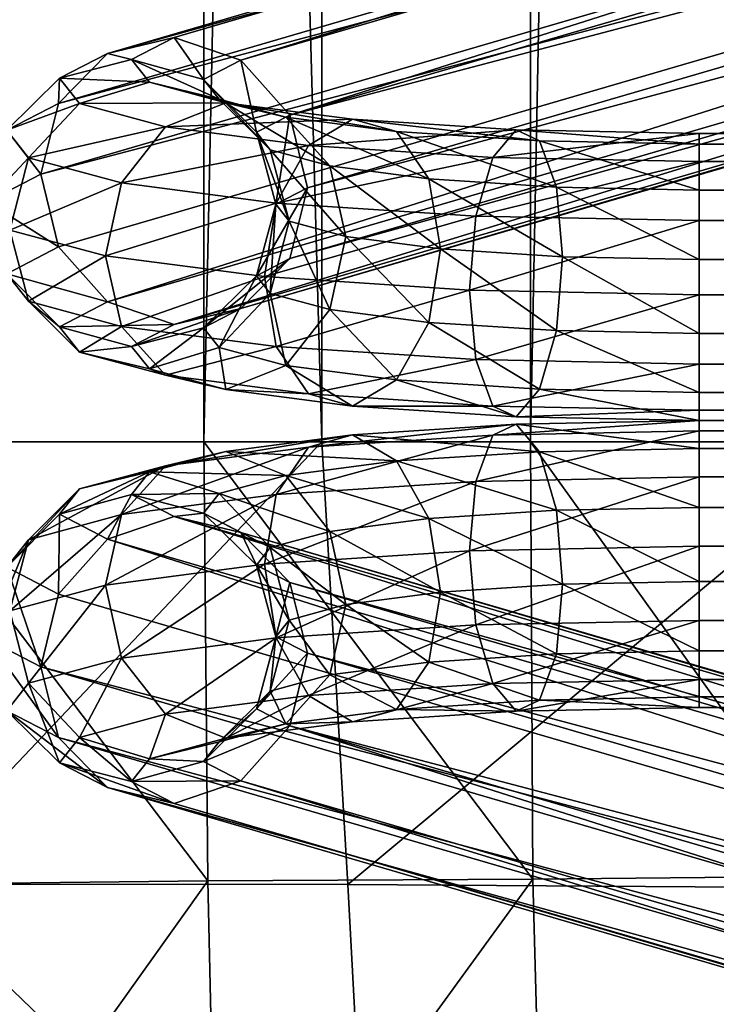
# Model space of a CAD drawing. Header units: inches. Extents: x -89.2 to 0, y -64 to 0.
# Tile 36 of 161: x -23.3 to -22.1, y -53.2 to -51.5. Entities that reach past the tile are written whole.
import ezdxf

# ---------------------------------------------------------------- set-up
doc = ezdxf.new("R2010")
doc.units = ezdxf.units.IN
doc.header["$MEASUREMENT"] = 0
doc.layers.add('AFUCH-3-BSPT', color=4, linetype='Continuous')
doc.layers.add('AFUCH-3-STUP', color=5, linetype='Continuous')

msp = doc.modelspace()

# ---------------------------------------------------------------- meshes
at = {"layer": 'AFUCH-3-BSPT'}
mesh = msp.add_polyface(dxfattribs=at)
corners = [(-22.1505, -51.9807, 0.3724), (-1.7688, -52.1007, 0.4209), (-22.1505, -52.1007, 0.4209), (-22.1505, -51.8526, 0.3904), (-1.7688, -51.9807, 0.3724), (-22.1505, -51.7506, 0.4701), (-1.7688, -51.8526, 0.3904), (-22.1505, -51.7021, 0.59), (-1.7688, -51.7506, 0.4701), (-22.1505, -51.7201, 0.7182), (-1.7688, -51.7021, 0.59), (-22.1505, -51.7998, 0.8202), (-1.7688, -51.7201, 0.7182), (-22.1505, -51.9198, 0.8686), (-1.7688, -51.7998, 0.8202), (-22.1505, -52.0479, 0.8506), (-1.7688, -51.9198, 0.8686), (-22.1505, -52.1499, 0.771), (-1.7688, -52.0479, 0.8506), (-22.1505, -52.1984, 0.651), (-1.7688, -52.1499, 0.771), (-22.1505, -52.1804, 0.5228), (-1.7688, -52.1984, 0.651), (-1.7688, -52.1804, 0.5228), (-22.3869, -51.915, 0.9074), (-22.3977, -51.7948, 0.8607), (-18.1418, -50.4279, 13.0186), (-22.859, -51.6702, 1.8758), (-18.1717, -50.302, 13.0186), (-22.8281, -51.7958, 1.8782), (-18.1845, -50.5539, 13.0186), (-22.859, -51.9183, 1.9063), (-18.2884, -50.6461, 13.0186), (-22.9435, -52.0048, 1.9524), (-18.4256, -50.6798, 13.0186), (-23.0588, -52.0322, 2.0043), (-18.5593, -50.6461, 13.0186), (-23.1742, -51.9931, 2.048), (-18.6538, -50.5539, 13.0186), (-23.2586, -51.898, 2.0719), (-23.2895, -51.7723, 2.0694), (-18.2662, -50.2098, 13.0186), (-22.9435, -51.575, 1.8996), (-18.3999, -50.1761, 13.0186), (-23.0588, -51.5359, 1.9434), (-18.5371, -50.2098, 13.0186), (-23.1742, -51.5633, 1.9952), (-18.641, -50.302, 13.0186), (-23.2586, -51.6498, 2.0414), (-18.6837, -50.4279, 13.0186)]
mesh.append_faces([[corners[k] for k in face] for face in [(0, 1, 2), (3, 4, 0), (5, 6, 3), (11, 12, 9), (13, 14, 11), (15, 16, 13), (17, 18, 15), (2, 23, 21), (26, 27, 28), (30, 29, 26), (32, 31, 30), (34, 33, 32), (36, 35, 34), (38, 37, 36), (27, 41, 28)]], dxfattribs={"vtx0": -1})
mesh.append_faces([[corners[k] for k in face] for face in [(35, 33, 34), (37, 35, 36), (26, 47, 30), (28, 45, 26), (49, 30, 47), (38, 32, 49)]], dxfattribs={"vtx0": -1, "vtx1": -1})
mesh.append_faces([[corners[k] for k in face] for face in [(7, 8, 5), (9, 10, 7), (19, 20, 17), (21, 22, 19)]], dxfattribs={"vtx0": -1, "vtx2": -1})
mesh.append_faces([[corners[k] for k in face] for face in [(13, 24, 15), (11, 25, 13), (29, 27, 26), (31, 29, 30), (33, 31, 32), (39, 37, 38), (42, 41, 27), (48, 47, 46), (40, 49, 48), (41, 43, 28), (36, 34, 38)]], dxfattribs={"vtx1": -1})
mesh.append_faces([[corners[k] for k in face] for face in [(44, 43, 42), (46, 45, 44), (45, 47, 26), (43, 45, 28), (32, 30, 49), (34, 32, 38)]], dxfattribs={"vtx1": -1, "vtx2": -1})
mesh.append_faces([[corners[k] for k in face] for face in [(40, 39, 38), (43, 41, 42), (45, 43, 44), (47, 45, 46), (49, 47, 48), (38, 49, 40)]], dxfattribs={"vtx2": -1})
mesh = msp.add_polyface(dxfattribs=at)
corners = [(-1.7688, -51.9198, 0.8686), (-1.5325, -51.915, 0.9074), (-1.7688, -51.7998, 0.8202), (-1.7688, -51.9807, 0.3724), (-1.7688, -52.1007, 0.4209), (-22.1505, -51.9807, 0.3724), (-1.7688, -51.8526, 0.3904), (-22.1505, -51.8526, 0.3904), (-1.7688, -51.7506, 0.4701), (-22.1505, -51.7506, 0.4701), (-1.7688, -51.7021, 0.59), (-22.1505, -51.7021, 0.59), (-1.7688, -51.7201, 0.7182), (-22.1505, -51.7201, 0.7182), (-22.1505, -51.7998, 0.8202), (-22.1505, -51.9198, 0.8686), (-1.7688, -52.0479, 0.8506), (-22.1505, -52.0479, 0.8506), (-1.7688, -52.1499, 0.771), (-22.1505, -52.1499, 0.771), (-1.7688, -52.1984, 0.651), (-22.1505, -52.1984, 0.651), (-1.7688, -52.1804, 0.5228), (-22.1505, -52.1804, 0.5228), (-22.1505, -52.1007, 0.4209), (-0.6299, -51.7723, 2.0694), (-5.2658, -50.5539, 13.0186), (-0.6608, -51.898, 2.0719), (-5.2359, -50.4279, 13.0186), (-0.6608, -51.6498, 2.0414), (-5.2786, -50.302, 13.0186), (-0.7452, -51.5633, 1.9953), (-5.3824, -50.2098, 13.0186), (-0.8606, -51.5359, 1.9434), (-5.5196, -50.1761, 13.0186), (-0.9759, -51.575, 1.8996), (-5.6534, -50.2098, 13.0186), (-1.0603, -51.6702, 1.8758), (-5.7478, -50.302, 13.0186), (-5.7777, -50.4279, 13.0186), (-0.7452, -51.9931, 2.048), (-5.3602, -50.6461, 13.0186), (-0.8606, -52.0322, 2.0043), (-5.494, -50.6798, 13.0186), (-0.9759, -52.0048, 1.9524), (-5.6312, -50.6461, 13.0186), (-1.0603, -51.9183, 1.9063), (-5.735, -50.5539, 13.0186), (-1.0913, -51.7958, 1.8782)]
mesh.append_faces([[corners[k] for k in face] for face in [(25, 26, 27), (29, 28, 25), (31, 30, 29), (37, 36, 35), (26, 40, 27), (38, 34, 36)]], dxfattribs={"vtx0": -1})
mesh.append_faces([[corners[k] for k in face] for face in [(10, 8, 11), (12, 10, 13), (20, 18, 21), (22, 20, 23), (39, 32, 38), (47, 30, 39), (45, 28, 47), (43, 26, 45)]], dxfattribs={"vtx0": -1, "vtx1": -1})
mesh.append_faces([[corners[k] for k in face] for face in [(33, 32, 31), (35, 34, 33), (42, 40, 41), (44, 42, 43)]], dxfattribs={"vtx0": -1, "vtx2": -1})
mesh.append_faces([[corners[k] for k in face] for face in [(0, 1, 2), (3, 4, 5), (6, 3, 7), (8, 6, 9), (2, 12, 14), (0, 2, 15), (16, 0, 17), (18, 16, 19), (4, 22, 24), (28, 26, 25), (30, 28, 29), (32, 30, 31), (34, 32, 33), (36, 34, 35), (38, 36, 37), (41, 40, 26), (43, 42, 41), (45, 44, 43), (47, 46, 45), (39, 48, 47), (41, 26, 43)]], dxfattribs={"vtx1": -1})
mesh.append_faces([[corners[k] for k in face] for face in [(30, 32, 39), (28, 30, 47), (26, 28, 45), (32, 34, 38)]], dxfattribs={"vtx1": -1, "vtx2": -1})
mesh.append_faces([[corners[k] for k in face] for face in [(39, 38, 37), (46, 44, 45), (48, 46, 47), (37, 48, 39)]], dxfattribs={"vtx2": -1})
mesh = msp.add_polyface(dxfattribs=at)
corners = [(-23.2895, -51.7723, 2.0694), (-23.382, -51.8201, 1.6804), (-23.2586, -51.898, 2.0719), (-23.3485, -51.6963, 1.6629), (-23.2586, -51.6498, 2.0414), (-23.2572, -51.6062, 1.6456), (-23.1742, -51.5633, 1.9952), (-23.1325, -51.574, 1.6331), (-23.0588, -51.5359, 1.9434), (-23.0078, -51.6083, 1.6288), (-23.1325, -52.0703, 1.6941), (-23.0078, -52.0381, 1.6816), (-22.9435, -52.0048, 1.9524), (-23.0588, -52.0322, 2.0043), (-23.2572, -52.036, 1.6984), (-23.1742, -51.9931, 2.048), (-23.3485, -51.9444, 1.6934), (-23.1017, -52.1092, 1.3768), (-22.9809, -52.0721, 1.4046), (-22.9697, -52.1449, 1.0863), (-23.2225, -52.0799, 1.3409), (-23.0737, -52.1201, 1.0134), (-23.311, -51.992, 1.3064), (-23.1499, -52.0355, 0.9519), (-22.8824, -52.0704, 0.6678), (-23.3433, -51.8689, 1.2826), (-23.1777, -51.9137, 0.9183), (-22.9028, -51.9495, 0.6262), (-23.311, -51.7438, 1.2759), (-23.1499, -51.7873, 0.9215), (-22.8824, -51.8222, 0.6374), (-23.2225, -51.6501, 1.2881), (-23.0737, -51.6903, 0.9607), (-23.1017, -51.613, 1.3159), (-22.9697, -51.6486, 1.0254), (-22.9809, -51.6423, 1.3519)]
mesh.append_faces([[corners[k] for k in face] for face in [(22, 14, 16), (23, 20, 22), (24, 21, 23), (25, 16, 1), (26, 22, 25), (27, 23, 26), (28, 1, 3), (29, 25, 28), (30, 26, 29), (31, 3, 5), (32, 28, 31)]], dxfattribs={"vtx0": -1})
mesh.append_faces([[corners[k] for k in face] for face in [(17, 11, 10), (19, 18, 17), (20, 10, 14), (21, 17, 20), (33, 5, 7), (34, 31, 33), (35, 7, 9)]], dxfattribs={"vtx0": -1, "vtx1": -1})
mesh.append_faces([[corners[k] for k in face] for face in [(7, 5, 6), (9, 7, 8), (10, 11, 12), (14, 10, 13)]], dxfattribs={"vtx0": -1, "vtx2": -1})
mesh.append_faces([[corners[k] for k in face] for face in [(0, 1, 2), (4, 3, 0), (6, 5, 4), (2, 16, 15), (20, 14, 22), (21, 20, 23), (22, 16, 25), (23, 22, 26), (25, 1, 28), (26, 25, 29), (28, 3, 31), (29, 28, 32)]], dxfattribs={"vtx1": -1})
mesh.append_faces([[corners[k] for k in face] for face in [(8, 7, 6), (13, 10, 12), (15, 14, 13), (18, 11, 17), (17, 10, 20), (19, 17, 21), (31, 5, 33), (32, 31, 34), (33, 7, 35)]], dxfattribs={"vtx1": -1, "vtx2": -1})
mesh.append_faces([[corners[k] for k in face] for face in [(3, 1, 0), (5, 3, 4), (16, 14, 15), (1, 16, 2)]], dxfattribs={"vtx2": -1})
mesh = msp.add_polyface(dxfattribs=at)
corners = [(-22.9435, -51.575, 1.8996), (-23.0078, -51.6083, 1.6288), (-23.0588, -51.5359, 1.9434), (-22.9165, -51.6999, 1.6338), (-22.859, -51.6702, 1.8758), (-22.8831, -51.8242, 1.6468), (-22.8281, -51.7958, 1.8782), (-22.9165, -51.948, 1.6643), (-22.859, -51.9183, 1.9063), (-23.0078, -52.0381, 1.6816), (-22.9435, -52.0048, 1.9524), (-22.8925, -51.9784, 1.4168), (-22.8601, -51.8533, 1.4101), (-22.7895, -52.0062, 1.1902), (-22.8657, -52.1032, 1.151), (-22.6743, -52.1282, 0.9477), (-22.7504, -52.1735, 0.8534), (-22.7616, -51.8799, 1.1934), (-22.6185, -52.0285, 1.0085), (-22.8925, -51.7303, 1.3864), (-22.7895, -51.7581, 1.1597), (-22.9809, -52.0721, 1.4046), (-22.9697, -52.1449, 1.0863), (-22.8266, -52.1523, 0.751), (-23.0737, -52.1201, 1.0134), (-22.8824, -52.0704, 0.6678), (-22.537, -52.0929, 0.4843), (-23.1499, -52.0355, 0.9519), (-22.9028, -51.9495, 0.6262), (-22.5478, -51.9727, 0.4376), (-23.1777, -51.9137, 0.9183), (-22.8824, -51.8222, 0.6374), (-22.537, -51.8448, 0.4538), (-22.8266, -51.7226, 0.6982), (-23.1499, -51.7873, 0.9215), (-23.0737, -51.6903, 0.9607), (-22.5076, -51.7434, 0.5287), (-22.7504, -51.6772, 0.7925), (-22.9697, -51.6486, 1.0254), (-22.8657, -51.6734, 1.0982), (-23.1017, -51.613, 1.3159), (-22.9809, -51.6423, 1.3519), (-22.6743, -51.6984, 0.8949), (-22.6185, -51.7804, 0.9781)]
mesh.append_faces([[corners[k] for k in face] for face in [(13, 12, 11), (15, 13, 14), (18, 17, 13), (12, 3, 5), (17, 19, 12), (11, 5, 7), (21, 7, 9), (14, 11, 21), (26, 23, 25), (29, 25, 28), (32, 28, 31), (33, 34, 35), (36, 31, 33), (1, 19, 41)]], dxfattribs={"vtx0": -1})
mesh.append_faces([[corners[k] for k in face] for face in [(16, 14, 22), (23, 22, 24), (37, 35, 38), (39, 40, 41), (42, 38, 39)]], dxfattribs={"vtx0": -1, "vtx1": -1})
mesh.append_faces([[corners[k] for k in face] for face in [(16, 15, 14)]], dxfattribs={"vtx0": -1, "vtx2": -1})
mesh.append_faces([[corners[k] for k in face] for face in [(4, 3, 0), (6, 5, 4), (8, 7, 6), (10, 9, 8), (19, 3, 12), (20, 19, 17), (11, 7, 21), (23, 24, 25), (25, 27, 28), (28, 30, 31), (31, 34, 33), (39, 41, 20)]], dxfattribs={"vtx1": -1})
mesh.append_faces([[corners[k] for k in face] for face in [(0, 1, 2), (14, 21, 22), (16, 22, 23), (33, 35, 37), (38, 40, 39), (37, 38, 42)]], dxfattribs={"vtx1": -1, "vtx2": -1})
mesh.append_faces([[corners[k] for k in face] for face in [(3, 1, 0), (5, 3, 4), (7, 5, 6), (9, 7, 8), (11, 12, 5), (14, 13, 11), (13, 17, 12), (1, 3, 19), (41, 19, 20), (39, 20, 43)]], dxfattribs={"vtx2": -1})
mesh = msp.add_polyface(dxfattribs=at)
corners = [(-22.1505, -51.9807, 0.3724), (-22.5478, -51.9727, 0.4376), (-22.1505, -51.8526, 0.3904), (-22.537, -52.0929, 0.4843), (-22.1505, -52.1007, 0.4209), (-22.5076, -52.1732, 0.5814), (-22.1505, -52.1804, 0.5228), (-22.4674, -52.192, 0.703), (-22.1505, -52.1984, 0.651), (-22.4271, -52.1443, 0.8164), (-22.1505, -52.1499, 0.771), (-22.3977, -52.0429, 0.8912), (-22.1505, -52.0479, 0.8506), (-22.3869, -51.915, 0.9074), (-22.3977, -51.7948, 0.8607), (-22.1505, -51.9198, 0.8686), (-22.4271, -51.7145, 0.7636), (-22.1505, -51.7998, 0.8202), (-22.1505, -51.7201, 0.7182), (-22.4674, -51.6957, 0.642), (-22.1505, -51.7021, 0.59), (-22.5076, -51.7434, 0.5287), (-22.1505, -51.7506, 0.4701), (-22.537, -51.8448, 0.4538), (-22.6743, -52.1282, 0.9477), (-22.7504, -52.1735, 0.8534), (-22.6185, -52.0285, 1.0085), (-22.7895, -52.0062, 1.1902), (-22.5981, -51.9012, 1.0197), (-22.7895, -51.7581, 1.1597), (-22.7616, -51.8799, 1.1934), (-22.6185, -51.7804, 0.9781), (-22.8266, -52.1523, 0.751), (-22.8824, -52.0704, 0.6678), (-22.9028, -51.9495, 0.6262), (-22.8824, -51.8222, 0.6374), (-22.8266, -51.7226, 0.6982), (-22.7504, -51.6772, 0.7925), (-22.6743, -51.6984, 0.8949), (-22.8657, -51.6734, 1.0982)]
mesh.append_faces([[corners[k] for k in face] for face in [(9, 26, 24), (28, 29, 30), (13, 31, 28), (11, 28, 26)]], dxfattribs={"vtx0": -1})
mesh.append_faces([[corners[k] for k in face] for face in [(7, 24, 25), (5, 25, 32), (19, 36, 37), (16, 37, 38)]], dxfattribs={"vtx0": -1, "vtx1": -1})
mesh.append_faces([[corners[k] for k in face] for face in [(7, 5, 6), (9, 7, 8), (19, 16, 18), (21, 19, 20), (5, 7, 25), (7, 9, 24)]], dxfattribs={"vtx0": -1, "vtx2": -1})
mesh.append_faces([[corners[k] for k in face] for face in [(0, 1, 2), (4, 3, 0), (6, 5, 4), (12, 11, 10), (18, 16, 17), (2, 23, 22), (31, 29, 28), (14, 31, 13), (5, 32, 3), (3, 33, 1), (1, 34, 23), (23, 35, 21), (31, 14, 38), (38, 39, 31)]], dxfattribs={"vtx1": -1})
mesh.append_faces([[corners[k] for k in face] for face in [(8, 7, 6), (10, 9, 8), (20, 19, 18), (22, 21, 20), (21, 36, 19), (19, 37, 16)]], dxfattribs={"vtx1": -1, "vtx2": -1})
mesh.append_faces([[corners[k] for k in face] for face in [(3, 1, 0), (5, 3, 4), (11, 9, 10), (13, 11, 12), (14, 13, 15), (16, 14, 17), (23, 21, 22), (1, 23, 2), (24, 26, 27), (26, 28, 30), (9, 11, 26), (11, 13, 28), (14, 16, 38)]], dxfattribs={"vtx2": -1})
mesh = msp.add_polyface(dxfattribs=at)
corners = [(-22.1505, -52.4768, 0.8686), (-22.3869, -52.4815, 0.9074), (-22.1505, -52.5968, 0.8202), (-22.3977, -52.6017, 0.8607), (-22.1505, -52.6764, 0.7182), (-22.1505, -52.4158, 0.3724), (-22.1505, -52.2958, 0.4209), (-1.7688, -52.4158, 0.3724), (-22.1505, -52.544, 0.3904), (-1.7688, -52.544, 0.3904), (-22.1505, -52.646, 0.4701), (-1.7688, -52.646, 0.4701), (-22.1505, -52.6944, 0.59), (-1.7688, -52.6944, 0.59), (-1.7688, -52.6764, 0.7182), (-1.7688, -52.5968, 0.8202), (-1.7688, -52.4768, 0.8686), (-22.1505, -52.3486, 0.8506), (-1.7688, -52.3486, 0.8506), (-22.1505, -52.2466, 0.771), (-1.7688, -52.2466, 0.771), (-22.1505, -52.1982, 0.651), (-1.7688, -52.1982, 0.651), (-22.1505, -52.2162, 0.5228), (-1.7688, -52.2162, 0.5228), (-1.7688, -52.2958, 0.4209), (-23.2895, -52.6242, 2.0694), (-18.6536, -53.8427, 13.0186), (-23.2586, -52.4986, 2.0719), (-18.6835, -53.9686, 13.0186), (-23.2586, -52.7467, 2.0414), (-18.6408, -54.0945, 13.0186), (-23.1741, -52.8332, 1.9953), (-18.5369, -54.1867, 13.0186), (-23.0588, -52.8606, 1.9434), (-18.3997, -54.2205, 13.0186), (-22.9435, -52.8215, 1.8996), (-18.266, -54.1867, 13.0186), (-22.859, -52.7264, 1.8758), (-18.1715, -54.0945, 13.0186), (-18.1416, -53.9686, 13.0186), (-23.1741, -52.4034, 2.048), (-18.5591, -53.7505, 13.0186), (-23.0588, -52.3643, 2.0043), (-18.4254, -53.7167, 13.0186), (-22.9435, -52.3917, 1.9524), (-18.2882, -53.7505, 13.0186), (-22.859, -52.4782, 1.9063), (-18.1844, -53.8427, 13.0186), (-22.8281, -52.6007, 1.8782)]
mesh.append_faces([[corners[k] for k in face] for face in [(26, 27, 28), (30, 29, 26), (32, 31, 30), (38, 37, 36), (27, 41, 28), (39, 35, 37)]], dxfattribs={"vtx0": -1})
mesh.append_faces([[corners[k] for k in face] for face in [(12, 10, 13), (4, 12, 14), (21, 19, 22), (23, 21, 24), (40, 33, 39), (48, 31, 40), (46, 29, 48), (44, 27, 46)]], dxfattribs={"vtx0": -1, "vtx1": -1})
mesh.append_faces([[corners[k] for k in face] for face in [(34, 33, 32), (36, 35, 34), (43, 41, 42), (45, 43, 44)]], dxfattribs={"vtx0": -1, "vtx2": -1})
mesh.append_faces([[corners[k] for k in face] for face in [(0, 1, 2), (2, 3, 4), (5, 6, 7), (8, 5, 9), (10, 8, 11), (2, 4, 15), (0, 2, 16), (17, 0, 18), (19, 17, 20), (6, 23, 25), (29, 27, 26), (31, 29, 30), (33, 31, 32), (35, 33, 34), (37, 35, 36), (39, 37, 38), (42, 41, 27), (44, 43, 42), (46, 45, 44), (48, 47, 46), (40, 49, 48), (42, 27, 44)]], dxfattribs={"vtx1": -1})
mesh.append_faces([[corners[k] for k in face] for face in [(31, 33, 40), (29, 31, 48), (27, 29, 46), (33, 35, 39)]], dxfattribs={"vtx1": -1, "vtx2": -1})
mesh.append_faces([[corners[k] for k in face] for face in [(40, 39, 38), (47, 45, 46), (49, 47, 48), (38, 49, 40)]], dxfattribs={"vtx2": -1})
mesh = msp.add_polyface(dxfattribs=at)
corners = [(-22.3977, -52.3536, 0.8912), (-22.3869, -52.4815, 0.9074), (-22.1505, -52.4768, 0.8686), (-22.1505, -52.3486, 0.8506), (-22.4271, -52.2522, 0.8164), (-22.1505, -52.2466, 0.771), (-22.4674, -52.2045, 0.703), (-22.1505, -52.1982, 0.651), (-22.5076, -52.2234, 0.5814), (-22.1505, -52.2162, 0.5228), (-22.537, -52.3036, 0.4843), (-22.1505, -52.2958, 0.4209), (-22.5478, -52.4238, 0.4376), (-22.1505, -52.4158, 0.3724), (-22.537, -52.5518, 0.4538), (-22.1505, -52.544, 0.3904), (-22.5076, -52.6532, 0.5287), (-22.1505, -52.646, 0.4701), (-22.4674, -52.7008, 0.642), (-22.1505, -52.6944, 0.59), (-22.4271, -52.682, 0.7636), (-22.1505, -52.6764, 0.7182), (-22.3977, -52.6017, 0.8607), (-22.1505, -52.5968, 0.8202), (-22.6743, -52.6981, 0.8949), (-22.7505, -52.7193, 0.7925), (-22.6185, -52.6161, 0.9781), (-22.7895, -52.6384, 1.1597), (-22.5981, -52.4953, 1.0197), (-22.7895, -52.3903, 1.1902), (-22.7616, -52.5166, 1.1934), (-22.6185, -52.368, 1.0085), (-22.8266, -52.674, 0.6982), (-22.8824, -52.5743, 0.6374), (-22.9028, -52.447, 0.6262), (-22.8824, -52.3262, 0.6678), (-22.8266, -52.2442, 0.751), (-22.7505, -52.223, 0.8534), (-22.6743, -52.2683, 0.9477), (-22.8657, -52.2933, 1.151)]
mesh.append_faces([[corners[k] for k in face] for face in [(20, 26, 24), (28, 29, 30), (1, 31, 28), (22, 28, 26)]], dxfattribs={"vtx0": -1})
mesh.append_faces([[corners[k] for k in face] for face in [(18, 24, 25), (16, 25, 32), (6, 36, 37), (4, 37, 38)]], dxfattribs={"vtx0": -1, "vtx1": -1})
mesh.append_faces([[corners[k] for k in face] for face in [(6, 4, 5), (8, 6, 7), (18, 16, 17), (20, 18, 19), (16, 18, 25), (18, 20, 24)]], dxfattribs={"vtx0": -1, "vtx2": -1})
mesh.append_faces([[corners[k] for k in face] for face in [(3, 0, 2), (5, 4, 3), (11, 10, 9), (13, 12, 11), (15, 14, 13), (17, 16, 15), (31, 29, 28), (0, 31, 1), (16, 32, 14), (14, 33, 12), (12, 34, 10), (10, 35, 8), (31, 0, 38), (38, 39, 31)]], dxfattribs={"vtx1": -1})
mesh.append_faces([[corners[k] for k in face] for face in [(7, 6, 5), (9, 8, 7), (19, 18, 17), (21, 20, 19), (8, 36, 6), (6, 37, 4)]], dxfattribs={"vtx1": -1, "vtx2": -1})
mesh.append_faces([[corners[k] for k in face] for face in [(0, 1, 2), (4, 0, 3), (10, 8, 9), (12, 10, 11), (14, 12, 13), (16, 14, 15), (22, 20, 21), (1, 22, 23), (24, 26, 27), (26, 28, 30), (20, 22, 26), (22, 1, 28), (0, 4, 38)]], dxfattribs={"vtx2": -1})
mesh = msp.add_polyface(dxfattribs=at)
corners = [(-1.7688, -52.4158, 0.3724), (-22.1505, -52.2958, 0.4209), (-1.7688, -52.2958, 0.4209), (-1.7688, -52.544, 0.3904), (-22.1505, -52.4158, 0.3724), (-1.7688, -52.646, 0.4701), (-22.1505, -52.544, 0.3904), (-1.7688, -52.6944, 0.59), (-22.1505, -52.646, 0.4701), (-1.7688, -52.6764, 0.7182), (-22.1505, -52.6944, 0.59), (-1.7688, -52.5968, 0.8202), (-22.1505, -52.6764, 0.7182), (-1.7688, -52.4768, 0.8686), (-22.1505, -52.5968, 0.8202), (-1.7688, -52.3486, 0.8506), (-22.1505, -52.4768, 0.8686), (-1.7688, -52.2466, 0.771), (-22.1505, -52.3486, 0.8506), (-1.7688, -52.1982, 0.651), (-22.1505, -52.2466, 0.771), (-1.7688, -52.2162, 0.5228), (-22.1505, -52.1982, 0.651), (-22.1505, -52.2162, 0.5228), (-1.5325, -52.4815, 0.9074), (-5.7775, -53.9686, 13.0186), (-1.0603, -52.7264, 1.8758), (-5.7476, -54.0945, 13.0186), (-1.0913, -52.6007, 1.8782), (-5.7348, -53.8427, 13.0186), (-1.0603, -52.4782, 1.9063), (-5.631, -53.7505, 13.0186), (-0.9759, -52.3917, 1.9524), (-5.4938, -53.7167, 13.0186), (-0.8606, -52.3643, 2.0043), (-5.3601, -53.7505, 13.0186), (-0.7452, -52.4034, 2.048), (-5.2656, -53.8427, 13.0186), (-0.6608, -52.4986, 2.0719), (-0.6299, -52.6242, 2.0694), (-5.6532, -54.1867, 13.0186), (-0.9759, -52.8215, 1.8996), (-5.5194, -54.2205, 13.0186), (-0.8606, -52.8606, 1.9434), (-5.3823, -54.1867, 13.0186), (-0.7452, -52.8332, 1.9952), (-5.2784, -54.0945, 13.0186), (-0.6608, -52.7467, 2.0414), (-5.2357, -53.9686, 13.0186)]
mesh.append_faces([[corners[k] for k in face] for face in [(0, 1, 2), (3, 4, 0), (5, 6, 3), (11, 12, 9), (13, 14, 11), (15, 16, 13), (17, 18, 15), (2, 23, 21), (25, 26, 27), (29, 28, 25), (31, 30, 29), (33, 32, 31), (35, 34, 33), (37, 36, 35), (26, 40, 27)]], dxfattribs={"vtx0": -1})
mesh.append_faces([[corners[k] for k in face] for face in [(34, 32, 33), (36, 34, 35), (25, 46, 29), (27, 44, 25), (48, 29, 46), (37, 31, 48)]], dxfattribs={"vtx0": -1, "vtx1": -1})
mesh.append_faces([[corners[k] for k in face] for face in [(7, 8, 5), (9, 10, 7), (19, 20, 17), (21, 22, 19)]], dxfattribs={"vtx0": -1, "vtx2": -1})
mesh.append_faces([[corners[k] for k in face] for face in [(13, 24, 15), (28, 26, 25), (30, 28, 29), (32, 30, 31), (38, 36, 37), (41, 40, 26), (47, 46, 45), (39, 48, 47), (40, 42, 27), (35, 33, 37)]], dxfattribs={"vtx1": -1})
mesh.append_faces([[corners[k] for k in face] for face in [(43, 42, 41), (45, 44, 43), (44, 46, 25), (42, 44, 27), (31, 29, 48), (33, 31, 37)]], dxfattribs={"vtx1": -1, "vtx2": -1})
mesh.append_faces([[corners[k] for k in face] for face in [(39, 38, 37), (42, 40, 41), (44, 42, 43), (46, 44, 45), (48, 46, 47), (37, 48, 39)]], dxfattribs={"vtx2": -1})
mesh = msp.add_polyface(dxfattribs=at)
corners = [(-22.9435, -52.3917, 1.9524), (-23.0078, -52.3585, 1.6816), (-23.0588, -52.3643, 2.0043), (-22.9165, -52.4485, 1.6643), (-22.859, -52.4782, 1.9063), (-22.8831, -52.5723, 1.6468), (-22.8281, -52.6007, 1.8782), (-22.9165, -52.6967, 1.6338), (-22.859, -52.7264, 1.8758), (-23.0078, -52.7882, 1.6288), (-22.9435, -52.8215, 1.8996), (-22.8925, -52.6663, 1.3864), (-22.8601, -52.5433, 1.4101), (-22.7895, -52.6384, 1.1597), (-22.8657, -52.7231, 1.0982), (-22.6743, -52.6981, 0.8949), (-22.7505, -52.7193, 0.7925), (-22.7616, -52.5166, 1.1934), (-22.6185, -52.6161, 0.9781), (-22.8925, -52.4181, 1.4168), (-22.7895, -52.3903, 1.1902), (-22.9809, -52.7542, 1.3519), (-22.9697, -52.7479, 1.0254), (-22.8266, -52.674, 0.6982), (-23.0737, -52.7062, 0.9607), (-22.8824, -52.5743, 0.6374), (-22.537, -52.5518, 0.4538), (-23.1499, -52.6092, 0.9215), (-22.9028, -52.447, 0.6262), (-22.5478, -52.4238, 0.4376), (-23.1778, -52.4829, 0.9183), (-22.8824, -52.3262, 0.6678), (-22.537, -52.3036, 0.4843), (-22.8266, -52.2442, 0.751), (-23.1499, -52.3611, 0.9519), (-23.0737, -52.2764, 1.0134), (-22.5076, -52.2234, 0.5814), (-22.7505, -52.223, 0.8534), (-22.9697, -52.2516, 1.0863), (-22.8657, -52.2933, 1.151), (-23.1017, -52.2873, 1.3768), (-22.9809, -52.3244, 1.4046), (-22.6743, -52.2683, 0.9477), (-22.6185, -52.368, 1.0085)]
mesh.append_faces([[corners[k] for k in face] for face in [(13, 12, 11), (15, 13, 14), (18, 17, 13), (12, 3, 5), (17, 19, 12), (11, 5, 7), (21, 7, 9), (14, 11, 21), (26, 23, 25), (29, 25, 28), (32, 28, 31), (33, 34, 35), (36, 31, 33), (1, 19, 41)]], dxfattribs={"vtx0": -1})
mesh.append_faces([[corners[k] for k in face] for face in [(16, 14, 22), (23, 22, 24), (37, 35, 38), (39, 40, 41), (42, 38, 39)]], dxfattribs={"vtx0": -1, "vtx1": -1})
mesh.append_faces([[corners[k] for k in face] for face in [(16, 15, 14)]], dxfattribs={"vtx0": -1, "vtx2": -1})
mesh.append_faces([[corners[k] for k in face] for face in [(4, 3, 0), (6, 5, 4), (8, 7, 6), (10, 9, 8), (19, 3, 12), (20, 19, 17), (11, 7, 21), (23, 24, 25), (25, 27, 28), (28, 30, 31), (31, 34, 33), (39, 41, 20)]], dxfattribs={"vtx1": -1})
mesh.append_faces([[corners[k] for k in face] for face in [(0, 1, 2), (14, 21, 22), (16, 22, 23), (33, 35, 37), (38, 40, 39), (37, 38, 42)]], dxfattribs={"vtx1": -1, "vtx2": -1})
mesh.append_faces([[corners[k] for k in face] for face in [(3, 1, 0), (5, 3, 4), (7, 5, 6), (9, 7, 8), (11, 12, 5), (14, 13, 11), (13, 17, 12), (1, 3, 19), (41, 19, 20), (39, 20, 43)]], dxfattribs={"vtx2": -1})
mesh = msp.add_polyface(dxfattribs=at)
corners = [(-23.2895, -52.6242, 2.0694), (-23.382, -52.5764, 1.6804), (-23.2586, -52.7467, 2.0414), (-23.3485, -52.4521, 1.6934), (-23.2586, -52.4986, 2.0719), (-23.2572, -52.3605, 1.6984), (-23.1741, -52.4034, 2.048), (-23.1325, -52.3262, 1.6941), (-23.0588, -52.3643, 2.0043), (-23.0078, -52.3585, 1.6816), (-23.1325, -52.8225, 1.6332), (-23.0078, -52.7882, 1.6288), (-22.9435, -52.8215, 1.8996), (-23.0588, -52.8606, 1.9434), (-23.2572, -52.7903, 1.6456), (-23.1741, -52.8332, 1.9953), (-23.3485, -52.7002, 1.663), (-23.1017, -52.7836, 1.3159), (-22.9809, -52.7542, 1.3519), (-22.9697, -52.7479, 1.0254), (-23.2225, -52.7464, 1.2881), (-23.0737, -52.7062, 0.9607), (-23.311, -52.6527, 1.2759), (-23.1499, -52.6092, 0.9215), (-22.8824, -52.5743, 0.6374), (-23.3433, -52.5276, 1.2826), (-23.1778, -52.4829, 0.9183), (-22.9028, -52.447, 0.6262), (-23.311, -52.4046, 1.3064), (-23.1499, -52.3611, 0.9519), (-22.8824, -52.3262, 0.6678), (-23.2225, -52.3166, 1.3409), (-23.0737, -52.2764, 1.0134), (-23.1017, -52.2873, 1.3768), (-22.9697, -52.2516, 1.0863), (-22.9809, -52.3244, 1.4046)]
mesh.append_faces([[corners[k] for k in face] for face in [(22, 14, 16), (23, 20, 22), (24, 21, 23), (25, 16, 1), (26, 22, 25), (27, 23, 26), (28, 1, 3), (29, 25, 28), (30, 26, 29), (31, 3, 5), (32, 28, 31)]], dxfattribs={"vtx0": -1})
mesh.append_faces([[corners[k] for k in face] for face in [(17, 11, 10), (19, 18, 17), (20, 10, 14), (21, 17, 20), (33, 5, 7), (34, 31, 33), (35, 7, 9)]], dxfattribs={"vtx0": -1, "vtx1": -1})
mesh.append_faces([[corners[k] for k in face] for face in [(7, 5, 6), (9, 7, 8), (10, 11, 12), (14, 10, 13)]], dxfattribs={"vtx0": -1, "vtx2": -1})
mesh.append_faces([[corners[k] for k in face] for face in [(0, 1, 2), (4, 3, 0), (6, 5, 4), (2, 16, 15), (20, 14, 22), (21, 20, 23), (22, 16, 25), (23, 22, 26), (25, 1, 28), (26, 25, 29), (28, 3, 31), (29, 28, 32)]], dxfattribs={"vtx1": -1})
mesh.append_faces([[corners[k] for k in face] for face in [(8, 7, 6), (13, 10, 12), (15, 14, 13), (18, 11, 17), (17, 10, 20), (19, 17, 21), (31, 5, 33), (32, 31, 34), (33, 7, 35)]], dxfattribs={"vtx1": -1, "vtx2": -1})
mesh.append_faces([[corners[k] for k in face] for face in [(3, 1, 0), (5, 3, 4), (16, 14, 15), (1, 16, 2)]], dxfattribs={"vtx2": -1})
at = {"layer": 'AFUCH-3-STUP'}
mesh = msp.add_polyface(dxfattribs=at)
corners = [(-20.7395, -24.7826, 13.1465), (-20.7395, -52.2353, 13.1465), (-21.062, -52.2353, 13.176), (-21.4319, -52.235, 13.2762), (-21.062, -52.235, 13.176), (-21.0527, -52.96, 13.1888), (-21.433, -52.9761, 13.2933), (-20.7395, -52.235, 13.1465), (-20.72, -52.9405, 13.1514), (-21.9026, -52.235, 13.4279), (-21.9036, -52.9866, 13.4363), (-22.4423, -52.235, 13.6018), (-22.4385, -52.9917, 13.6037), (-23.0074, -52.235, 13.7839), (-23.0006, -52.9946, 13.7848), (-23.5771, -52.235, 13.9674), (-23.5628, -53.0008, 13.9661), (-24.0976, -52.235, 14.1531), (-24.0717, -53.0112, 14.1478), (-24.4743, -52.235, 14.3437), (-24.4494, -53.0177, 14.3408), (-24.7039, -52.235, 14.538), (-24.8349, -52.235, 14.7741), (-24.6849, -53.0165, 14.5448), (-24.8227, -53.0135, 14.7831), (-24.8961, -52.235, 15.0677), (-24.8856, -53.0139, 15.078), (-24.4816, -52.235, 16.3426), (-24.7045, -52.235, 16.1887), (-24.6873, -53.0111, 16.1893), (-24.4576, -53.0062, 16.3505), (-24.8378, -52.235, 15.9895), (-24.8271, -53.0155, 15.9882), (-24.1248, -52.235, 16.4866), (-24.0872, -53.0024, 16.4932), (-23.5763, -52.235, 16.6375), (-23.5295, -53.0003, 16.6431), (-22.8032, -52.235, 16.8015), (-22.7584, -53.001, 16.8042), (-21.84, -52.235, 16.9691), (-21.8143, -53.007, 16.9661), (-20.7902, -52.235, 17.1168), (-20.7849, -53.0204, 17.1097), (-24.903, -53.0168, 15.4073), (-24.9153, -52.235, 15.4029), (-24.8936, -52.235, 15.7261), (-24.8835, -53.0177, 15.7236)]
mesh.append_faces([[corners[k] for k in face] for face in [(3, 4, 5), (5, 4, 7), (6, 10, 9), (11, 9, 10), (10, 12, 11), (13, 11, 12), (12, 14, 13), (15, 13, 14), (14, 16, 15), (17, 15, 16), (16, 18, 17), (19, 17, 18), (24, 26, 25), (30, 34, 33), (35, 33, 34), (34, 36, 35), (37, 35, 36), (36, 38, 37), (39, 37, 38), (38, 40, 39), (41, 39, 40), (40, 42, 41), (25, 26, 43), (43, 44, 25), (45, 44, 43), (31, 45, 46)]], dxfattribs={"vtx0": -1, "vtx1": -1, "vtx2": -1})
mesh.append_faces([[corners[k] for k in face] for face in [(5, 6, 3), (9, 3, 6), (18, 20, 19), (21, 19, 20), (22, 21, 23), (23, 24, 22), (25, 22, 24), (27, 28, 29), (29, 30, 27), (33, 27, 30)]], dxfattribs={"vtx0": -1, "vtx2": -1})
mesh.append_faces([[corners[k] for k in face] for face in [(0, 1, 2), (7, 8, 5), (31, 32, 29), (29, 28, 31)]], dxfattribs={"vtx1": -1, "vtx2": -1})
mesh = msp.add_polyface(dxfattribs=at)
corners = [(-20.7902, -52.2353, 17.1168), (-20.7902, -24.7826, 17.1168), (-21.84, -24.7826, 16.9691), (-21.84, -52.2353, 16.9691), (-22.8032, -24.7826, 16.8015), (-22.8032, -52.2353, 16.8015), (-23.5763, -24.7826, 16.6375), (-23.5763, -52.2353, 16.6375), (-24.1248, -24.7826, 16.4866), (-24.1248, -52.2353, 16.4866), (-24.4816, -24.7826, 16.3426), (-24.4816, -52.2353, 16.3426), (-24.7045, -24.7826, 16.1887), (-24.7045, -52.2353, 16.1887), (-24.8378, -24.7826, 15.9895), (-24.8378, -52.2353, 15.9895), (-24.8936, -24.7826, 15.7261), (-24.8936, -52.2353, 15.7261), (-24.9153, -24.7826, 15.4029), (-24.9153, -52.2353, 15.4029), (-24.8961, -24.7826, 15.0677), (-24.8961, -52.2353, 15.0677), (-24.8349, -24.7826, 14.7741), (-24.8349, -52.2353, 14.7741), (-24.7039, -24.7826, 14.538), (-24.7039, -52.2353, 14.538), (-24.4743, -24.7826, 14.3437), (-24.4743, -52.2353, 14.3437), (-24.0976, -24.7826, 14.1531), (-24.0976, -52.2353, 14.1531), (-23.5771, -24.7826, 13.9674), (-23.5771, -52.2353, 13.9674), (-23.0074, -24.7826, 13.7839), (-23.0074, -52.2353, 13.7839), (-22.4423, -24.7826, 13.6018), (-22.4423, -52.2353, 13.6018), (-21.9026, -24.7826, 13.4279), (-21.9026, -52.2353, 13.4279), (-21.4319, -24.7826, 13.2762), (-21.4319, -52.2353, 13.2762), (-21.062, -24.7826, 13.176), (-21.062, -52.2353, 13.176)]
mesh.append_faces([[corners[k] for k in face] for face in [(0, 1, 2), (2, 3, 0), (3, 2, 4), (4, 5, 3), (5, 4, 6), (6, 7, 5), (7, 6, 8), (8, 9, 7), (9, 8, 10), (16, 17, 15), (17, 16, 18), (18, 19, 17), (19, 18, 20), (20, 21, 19), (21, 20, 22), (28, 29, 27), (29, 28, 30), (30, 31, 29), (31, 30, 32), (32, 33, 31), (33, 32, 34), (34, 35, 33), (35, 34, 36), (36, 37, 35), (37, 36, 38), (40, 41, 39)]], dxfattribs={"vtx0": -1, "vtx1": -1, "vtx2": -1})
mesh.append_faces([[corners[k] for k in face] for face in [(10, 11, 9), (11, 10, 12), (12, 13, 11), (13, 12, 14), (14, 15, 13), (15, 14, 16), (22, 23, 21), (23, 22, 24), (24, 25, 23), (25, 24, 26), (26, 27, 25), (27, 26, 28), (38, 39, 37), (39, 38, 40)]], dxfattribs={"vtx1": -1, "vtx2": -1})
mesh = msp.add_polyface(dxfattribs=at)
corners = [(-20.5797, -54.2706, 13.1527), (-20.6763, -53.6413, 13.1547), (-20.3484, -53.5946, 13.1377), (-20.72, -52.9405, 13.1514), (-20.3662, -52.9257, 13.1362), (-20.9148, -54.3799, 13.2051), (-21.0038, -53.6889, 13.1983), (-21.0527, -52.96, 13.1888), (-21.3973, -53.7168, 13.3032), (-21.433, -52.9761, 13.2933), (-21.3375, -54.4294, 13.3175), (-21.8786, -53.7315, 13.4479), (-21.9036, -52.9866, 13.4363), (-21.8421, -54.4522, 13.4571), (-22.4182, -53.7377, 13.6107), (-22.4385, -52.9917, 13.6037), (-22.9836, -53.742, 13.7825), (-23.0006, -52.9946, 13.7848), (-23.5433, -53.7543, 13.967), (-23.5628, -53.0008, 13.9661), (-24.0449, -53.774, 14.1535), (-22.3912, -54.462, 13.6227), (-22.9593, -54.4718, 13.794), (-23.5145, -54.4931, 13.9792), (-24.0073, -54.5251, 14.1619), (-21.724, -54.5995, 16.9579), (-21.7805, -53.7931, 16.9642), (-22.7163, -53.7831, 16.8064), (-21.8143, -53.007, 16.9661), (-22.7584, -53.001, 16.8042), (-23.5295, -53.0003, 16.6431), (-23.4854, -53.7838, 16.6478), (-23.4159, -54.5924, 16.6529), (-22.6521, -54.5877, 16.8089), (-20.7849, -53.0204, 17.1097), (-20.7608, -53.8178, 17.1014), (-20.7169, -54.6341, 17.0939), (-24.0872, -53.0024, 16.4932)]
mesh.append_faces([[corners[k] for k in face] for face in [(0, 1, 2), (3, 4, 2), (5, 6, 1), (1, 0, 5), (1, 6, 7), (7, 6, 8), (6, 5, 10), (11, 12, 9), (13, 11, 8), (14, 15, 12), (12, 11, 14), (16, 17, 15), (15, 14, 16), (18, 19, 17), (17, 16, 18), (19, 18, 20), (21, 14, 11), (11, 13, 21), (22, 16, 14), (14, 21, 22), (23, 18, 16), (16, 22, 23), (18, 23, 24), (25, 26, 27), (28, 29, 27), (27, 26, 28), (30, 31, 27), (27, 29, 30), (32, 33, 27), (27, 31, 32), (34, 28, 26), (26, 35, 34), (36, 35, 26), (31, 30, 37)]], dxfattribs={"vtx0": -1, "vtx1": -1, "vtx2": -1})
mesh.append_faces([[corners[k] for k in face] for face in [(2, 1, 3), (7, 3, 1)]], dxfattribs={"vtx0": -1, "vtx2": -1})
mesh.append_faces([[corners[k] for k in face] for face in [(8, 9, 7), (10, 8, 6), (9, 8, 11), (8, 10, 13)]], dxfattribs={"vtx1": -1, "vtx2": -1})

doc.saveas('drawing.dxf')
